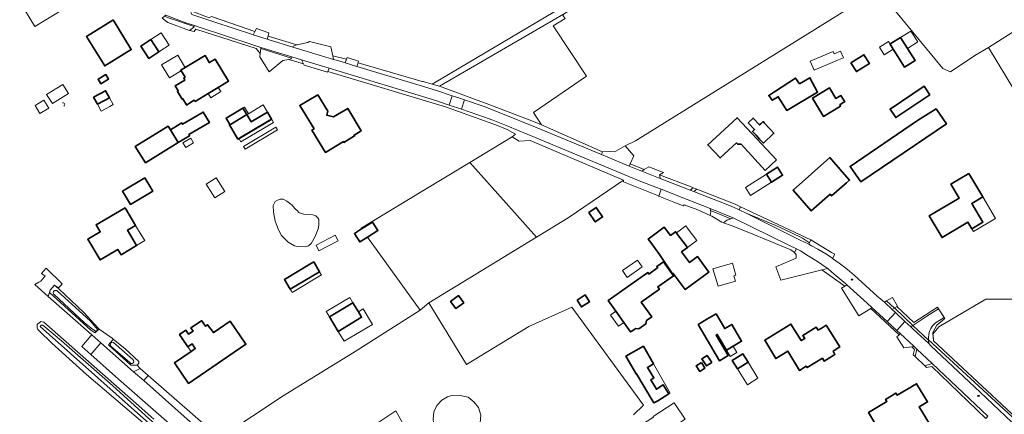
# Model space of a CAD drawing. Extents: x 147051 to 149075, y 463071 to 465537.
# Tile 11 of 229: x 147051 to 147357, y 463888 to 464011. Entities that reach past the tile are written whole.
import ezdxf

# ---------------------------------------------------------------- set-up
doc = ezdxf.new("R2010")
doc.units = 0
doc.header["$LTSCALE"] = 0.5
doc.layers.get('0').update_dxf_attribs({"linetype": 'CONTINUOUS'})
for name, color, linetype, lineweight in [('B-PV-GR-GRAS-GV', 252, 'CONTINUOUS', 13), ('B-PV-GR-GROENVOORZIENING-GV', 252, 'CONTINUOUS', 18), ('B-PV-IE-MEUBILAIR-S', 252, 'CONTINUOUS', 25), ('B-PV-IE-TERREINAFSCHEIDING_KUNSTMATIG_HEKWERK-G', 252, 'CONTINUOUS', 18), ('B-PV-OG-BEBOUWING-GV', 6, 'CONTINUOUS', 35), ('B-PV-OG-BEBOUWING_LUIFEL-GV', 6, 'CONTINUOUS', 18), ('B-PV-OG-TERREIN_ERF-GV', 252, 'CONTINUOUS', 18), ('B-PV-OG-TERREIN_OEVER-GV', 252, 'CONTINUOUS', 18), ('B-PV-OG-WATER_MEER-GV', 252, 'CONTINUOUS', 18), ('B-PV-OG-WATER_SLOOT-GV', 252, 'CONTINUOUS', 18), ('B-PV-OG-WEG-GV', 252, 'CONTINUOUS', 18), ('B-PV-VH-GESLOTENVERHARDING_ASFALT-GV', 252, 'CONTINUOUS', 18), ('B-PV-VH-HALFVERHARDING-GV', 252, 'CONTINUOUS', 18), ('B-PV-VH-HALFVERHARDING_GRIND-GV', 252, 'CONTINUOUS', 18), ('B-PV-VH-HALFVERHARDING_PUIN-GV', 252, 'CONTINUOUS', 18), ('B-PV-VH-ONVERHARD-GV', 252, 'CONTINUOUS', 18), ('B-PV-VH-OPENVERHARDING-GV', 252, 'CONTINUOUS', 18), ('B-PV-VH-OPENVERHARDING_BETONSTRAATSTEEN-GV', 252, 'CONTINUOUS', 18), ('B-PV-VH-OPENVERHARDING_STRAATBAKSTEEN-GV', 252, 'CONTINUOUS', 18)]:
    doc.layers.add(name, color=color, linetype=linetype, lineweight=lineweight)

# ---------------------------------------------------------------- blocks, each defined once
blk = doc.blocks.new('SIE-MEUBILAIR_PUT-SO')
blk.add_ellipse((0, 0), major_axis=(1.25, 0), ratio=0.54)

msp = doc.modelspace()

# ---------------------------------------------------------------- linework, layer by layer
at = {"layer": 'B-PV-GR-GRAS-GV', "flags": 128}
for points in [[(147394.153, 464008.846), (147392.313, 464013.672), (147419.599, 464030.03), (147403.795, 464057.175), (147372.137, 464039.802), (147382.029, 464021.776), (147375.635, 464017.528), (147351.643, 464002.265), (147360.015, 463988.371), (147376.58, 463998.136), (147379.578, 464000), (147387.297, 464004.729)], [(147181.076, 463990.219), (147197.549, 463984.163), (147210.302, 463979.225), (147212.754, 463978.197), (147210.31, 463982.049), (147226.793, 463993.298), (147216.427, 464009), (147220.09, 464011.198), (147219.493, 464012.018), (147219.563, 464012.604)], [(147211.228, 463943.315), (147221.094, 463949.354), (147238.195, 463961.04), (147209.289, 463973.337), (147205.795, 463973.092), (147203.7, 463974.476), (147190.484, 463966.485), (147201.762, 463953.888)], [(147191.23, 463881.066), (147189.787, 463880.185), (147186.974, 463879.402), (147184.601, 463879.646), (147182.228, 463880.65), (147180.467, 463882.437), (147179.489, 463884.199), (147179.122, 463886.695), (147179.366, 463889.02), (147180.32, 463891.052), (147181.861, 463892.643), (147183.598, 463893.671), (147185.237, 463894.209), (147187.488, 463894.184), (147189.958, 463893.597), (147191.915, 463892.055), (147193.187, 463890.44), (147193.897, 463888.041), (147193.75, 463885.594), (147192.967, 463882.975)]]:
    msp.add_lwpolyline(points, close=True, dxfattribs=at)
for points in [[(147220.09, 464011.198), (147216.427, 464009), (147226.793, 463993.298), (147210.31, 463982.049), (147212.754, 463978.197), (147231.761, 463969.804), (147235.851, 463970.016), (147238.763, 463971.662), (147241.929, 463973.267), (147317.315, 464020.171), (147337.43, 463995.668), (147339.77, 463994.654), (147347.328, 463999.711), (147351.643, 464002.265), (147375.635, 464017.528)], [(147241.368, 463888.109), (147244.489, 463891.146), (147222.237, 463921.611), (147208.856, 463915.59), (147189.478, 463903.78), (147177.829, 463922.87), (147175.081, 463920.674), (147154.901, 463907.853), (147132.501, 463894.047), (147113.537, 463881.405)], [(147364.883, 463924.027), (147350.732, 463924.009), (147350.729, 463924.009), (147336.172, 463915.449), (147334.357, 463913.215), (147334.482, 463911.71), (147334.534, 463911.088), (147364.782, 463882.954)], [(147148.884, 463876.945), (147167.538, 463889.38), (147179.236, 463868.339)]]:
    msp.add_lwpolyline(points, dxfattribs=at)
at = {"layer": 'B-PV-GR-GROENVOORZIENING-GV', "flags": 128}
for points in [[(147111.314, 464010.085), (147122.728, 464006.363), (147123.197, 464006.211), (147123.726, 464007.219), (147110.893, 464011.698), (147110.299, 464011.905), (147109.612, 464011.419), (147103.647, 464013.714), (147104.2, 464012.434)], [(147122.828, 464003.16), (147106.437, 464008.586), (147105.041, 464009.036), (147104.942, 464008.804), (147104.845, 464008.576), (147103.422, 464007.486), (147104.939, 464007.228), (147105.381, 464007.966), (147124.124, 464001.923), (147125.444, 464000.362), (147125.583, 464001.918), (147125.615, 464002.282)], [(147135.59, 464002.342), (147135.694, 464002.692), (147136.821, 464003.078), (147127.848, 464005.769), (147127.564, 464004.793), (147128.238, 464004.574)], [(147135.107, 463998.954), (147135.024, 463998.674), (147134.288, 463998.538), (147138.89, 463997.153), (147138.257, 463998.385), (147135.211, 463999.302)], [(147149.519, 463998.15), (147151.812, 463997.454), (147152.197, 463998.563), (147147.954, 463999.668), (147148.199, 463998.547)], [(147146.429, 463994.755), (147182.977, 463983.772), (147199.147, 463978.054), (147202.078, 463976.769), (147204.712, 463975.265), (147203.7, 463974.476), (147205.795, 463973.092), (147209.289, 463973.337), (147238.195, 463961.04), (147238.279, 463960.496), (147249.075, 463956.137), (147249.22, 463956.079), (147249.948, 463958.188), (147248.323, 463958.822), (147243.669, 463960.627), (147211.282, 463974.046), (147202.307, 463977.794), (147197.648, 463979.62), (147195.037, 463980.623), (147187.926, 463983.044), (147184.104, 463984.346), (147183.184, 463984.659), (147180.239, 463985.67), (147146.843, 463995.796)], [(147211.394, 463977.312), (147231.376, 463969.005), (147231.761, 463969.804), (147212.754, 463978.197), (147210.302, 463979.225), (147197.549, 463984.163), (147181.076, 463990.219), (147178.837, 463990.882), (147176.002, 463991.721), (147175.758, 463991.629), (147155.81, 463997.477), (147155.459, 463996.347), (147175.049, 463990.402), (147180.131, 463988.893), (147185.07, 463987.236), (147187.073, 463986.564), (147188.905, 463985.942), (147194.657, 463983.989), (147200.177, 463981.886)], [(147243.069, 463964.147), (147243.887, 463963.825), (147244.652, 463964.303), (147240.363, 463966.115), (147240.046, 463965.403)], [(147249.403, 463962.657), (147249.649, 463961.561), (147258.988, 463957.889), (147259.896, 463958.688), (147259.221, 463958.954)], [(147270.086, 463953.566), (147272.375, 463952.63), (147274.189, 463951.834), (147274.599, 463952.769), (147272.932, 463953.552), (147260.985, 463958.259), (147260.1, 463957.452), (147260.764, 463957.191)], [(147291.341, 463938.566), (147291.923, 463939.713), (147289.636, 463940.86), (147272.549, 463949.266), (147272.349, 463949.345), (147271.559, 463949.039), (147270.385, 463948.585), (147269.338, 463947.8), (147271.724, 463946.892), (147277.197, 463944.746), (147290.237, 463939.368)], [(147307.272, 463928.785), (147302.987, 463932.494), (147301.663, 463933.557), (147299.857, 463933.138), (147306.984, 463928.129), (147307.601, 463928.489)], [(147315.041, 463921.201), (147323.834, 463912.994), (147324.183, 463913.37), (147323.101, 463914.375), (147321.819, 463915.566), (147320.136, 463917.108), (147315.416, 463921.432)], [(147328.138, 463915.875), (147328.049, 463915.875), (147322.426, 463921.332), (147322.372, 463921.301), (147321.636, 463920.873), (147322.717, 463919.867), (147325.63, 463917.153), (147327.481, 463915.429), (147328.079, 463915.835)], [(147328.138, 463915.875), (147332.409, 463918.774), (147336.104, 463921.08), (147335.788, 463921.575), (147328.428, 463916.784), (147323.108, 463921.73), (147322.426, 463921.332), (147328.049, 463915.875)], [(147364.18, 463882.591), (147364.24, 463882.627), (147364.782, 463882.954), (147334.534, 463911.088), (147334.482, 463911.71), (147334.357, 463913.215), (147334.319, 463913.678), (147335.522, 463915.962), (147338.017, 463918.079), (147337.803, 463918.415), (147335.09, 463916.677), (147334.888, 463916.505), (147334.413, 463916.028), (147333.997, 463915.498), (147333.647, 463914.923), (147333.368, 463914.31), (147333.163, 463913.668), (147333.036, 463913.007), (147332.988, 463912.335), (147333.001, 463911.441)], [(147364.18, 463882.591), (147333.001, 463911.441), (147333.002, 463911.365), (147333.019, 463910.25), (147333.727, 463909.588), (147349.048, 463895.16), (147362.772, 463882.166), (147364.065, 463882.522)]]:
    msp.add_lwpolyline(points, close=True, dxfattribs=at)
at = {"layer": 'B-PV-IE-TERREINAFSCHEIDING_KUNSTMATIG_HEKWERK-G', "flags": 128}
for points in [[(147123.726, 464007.219), (147110.299, 464011.905), (147109.612, 464011.419), (147103.647, 464013.714)], [(147125.444, 464000.362), (147124.124, 464001.923), (147105.381, 464007.966), (147104.939, 464007.228), (147103.422, 464007.486)], [(147136.821, 464003.078), (147127.848, 464005.769)], [(147138.89, 463997.153), (147134.288, 463998.538)], [(147152.197, 463998.563), (147147.954, 463999.668)], [(147176.002, 463991.721), (147175.758, 463991.629), (147155.81, 463997.477)], [(147249.22, 463956.079), (147249.075, 463956.137), (147238.279, 463960.496), (147238.195, 463961.04), (147209.289, 463973.337), (147205.795, 463973.092), (147203.7, 463974.476), (147204.712, 463975.265), (147202.078, 463976.769), (147199.147, 463978.054), (147182.977, 463983.772), (147146.429, 463994.755)], [(147212.754, 463978.197), (147231.761, 463969.804)], [(147231.761, 463969.804), (147235.851, 463970.016), (147238.763, 463971.662)], [(147240.363, 463966.115), (147244.652, 463964.303)], [(147249.403, 463962.657), (147259.221, 463958.954), (147259.896, 463958.688)], [(147259.896, 463958.688), (147260.985, 463958.259)], [(147265.132, 463950.094), (147261.359, 463951.763), (147257.065, 463953.378), (147256.846, 463953.081), (147253.899, 463954.196), (147249.22, 463956.079)], [(147260.985, 463958.259), (147272.932, 463953.552), (147274.599, 463952.769)], [(147274.599, 463952.769), (147274.189, 463951.834)], [(147274.599, 463952.769), (147296.445, 463942.503)], [(147269.338, 463947.8), (147268.771, 463948.016), (147265.697, 463949.844), (147265.132, 463950.094)], [(147269.338, 463947.8), (147271.724, 463946.892), (147277.197, 463944.746), (147290.237, 463939.368), (147291.341, 463938.566)], [(147306.984, 463928.129), (147299.857, 463933.138)], [(147323.108, 463921.73), (147328.428, 463916.784), (147335.788, 463921.575), (147336.104, 463921.08)], [(147336.104, 463921.08), (147337.803, 463918.415)], [(147337.803, 463918.415), (147338.017, 463918.079), (147335.522, 463915.962), (147334.319, 463913.678), (147334.534, 463911.088), (147364.782, 463882.954)], [(147327.736, 463909.229), (147325.338, 463908.958), (147323.11, 463912.372), (147323.834, 463912.994)], [(147328.772, 463906.218), (147328.248, 463906.716), (147328.582, 463908.407), (147327.736, 463909.229)], [(147331.785, 463903.353), (147328.772, 463906.218)], [(147350.74, 463887.038), (147334.05, 463903.189), (147332.348, 463902.818), (147331.785, 463903.353)]]:
    msp.add_lwpolyline(points, dxfattribs=at)
at = {"layer": 'B-PV-OG-BEBOUWING-GV', "flags": 128}
for points in [[(147079.713, 464010.782), (147079.603, 464010.714), (147071.475, 464005.701), (147077.15, 463996.513), (147085.384, 464001.589)], [(147093.953, 464000.926), (147091.502, 464004.679), (147088.334, 464002.61), (147090.785, 463998.857)], [(147322.013, 464001.685), (147323.43, 463999.436), (147325.511, 463996.133), (147328.798, 463998.184), (147326.448, 464001.912), (147324.272, 464005.363), (147321.235, 464003.449), (147321.009, 464003.31)], [(147109.259, 463987.953), (147112.36, 463989.839), (147115.6, 463991.809), (147111.447, 463998.603), (147110.031, 463997.746), (147109.632, 463997.505), (147108.285, 463999.7), (147102.116, 463996.048), (147100.739, 463995.233), (147100.729, 463995.227), (147102.11, 463992.973), (147101.671, 463992.699), (147102.006, 463992.136), (147099, 463990.344), (147099.945, 463988.751), (147099.704, 463988.593), (147101.148, 463986.208), (147101.389, 463986.326), (147102.49, 463984.45), (147102.54, 463984.364), (147103.454, 463984.922), (147104.954, 463985.838), (147105.039, 463985.698), (147105.178, 463985.471)], [(147308.869, 463997.51), (147310.559, 463994.761), (147314.595, 463997.244), (147312.905, 463999.993)], [(147078.332, 463992.404), (147077.491, 463993.818), (147075.089, 463992.389), (147075.929, 463990.975)], [(147292.889, 463990.934), (147291.647, 463992.741), (147283.371, 463987.353), (147284.414, 463985.823), (147286.295, 463986.939), (147289, 463982.7), (147298.503, 463988.406), (147296.123, 463992.819)], [(147305.398, 463984.429), (147306.514, 463985.101), (147306.942, 463985.359), (147305.768, 463987.308), (147304.224, 463986.378), (147302.222, 463989.701), (147296.942, 463986.52), (147300.359, 463980.849), (147305.638, 463984.03)], [(147333.364, 463987.552), (147331.586, 463990.2), (147321.01, 463983.1), (147322.789, 463980.451)], [(147074.853, 463984.619), (147078.592, 463986.645), (147077.421, 463988.807), (147073.682, 463986.781)], [(147143.283, 463987.574), (147137.716, 463984.209), (147142.164, 463976.979), (147141.464, 463976.556), (147145.695, 463969.661), (147151.273, 463973.028), (147151.439, 463972.756), (147154.742, 463974.757), (147154.576, 463975.03), (147156.8, 463976.383), (147152.591, 463983.321), (147148.227, 463980.661), (147146.069, 463981.18), (147146.392, 463982.456)], [(147116.19, 463978.365), (147121.266, 463981.37), (147120.071, 463983.389), (147114.838, 463980.29), (147116.033, 463978.272)], [(147335.361, 463983.17), (147329.553, 463979.547), (147308.634, 463965.315), (147311.92, 463960.554), (147338.51, 463978.511)], [(147099.98, 463972.68), (147103.506, 463974.795), (147103.28, 463975.165), (147109.655, 463978.927), (147107.711, 463982.183), (147101.307, 463978.39), (147101.06, 463978.794), (147099.786, 463978.013), (147097.55, 463976.64)], [(147123.869, 463976.972), (147128.972, 463979.994), (147127.683, 463982.171), (147122.581, 463979.149), (147121.266, 463981.37), (147116.19, 463978.365), (147116.033, 463978.272), (147115.876, 463978.179), (147118.479, 463973.781)], [(147285.754, 463967.325), (147273.521, 463980.433), (147264.392, 463971.977), (147268.263, 463967.951), (147273.346, 463972.57), (147273.744, 463972.159), (147274.736, 463972.203), (147282.223, 463964.073)], [(147276.983, 463978.847), (147278.944, 463976.78), (147278.285, 463976.156), (147279.418, 463974.999), (147280.529, 463973.791), (147281.727, 463972.528), (147284.949, 463975.585), (147283.751, 463976.848), (147281.925, 463978.861), (147281.608, 463979.211), (147280.861, 463978.502), (147280.518, 463978.177), (147278.508, 463980.295)], [(147089.751, 463966.404), (147099.98, 463972.68), (147097.55, 463976.64), (147096.847, 463977.785), (147086.619, 463971.51)], [(147307.449, 463960.187), (147308.434, 463961.061), (147306.177, 463963.644), (147302.339, 463968.036), (147290.895, 463957.922), (147296.528, 463951.495), (147302.409, 463956.666), (147302.884, 463956.134)], [(147282.646, 463962.928), (147284.252, 463960.395), (147287.673, 463962.563), (147286.067, 463965.097)], [(147089.566, 463961.72), (147082.706, 463957.597), (147085.189, 463953.466), (147092.049, 463957.589)], [(147345.538, 463963.105), (147339.938, 463959.78), (147342.512, 463955.446), (147333.191, 463949.91), (147337.174, 463943.204), (147345.182, 463947.949), (147346.385, 463945.925), (147349.851, 463947.979), (147346.41, 463953.786), (147349.852, 463955.825)], [(147083.464, 463952.436), (147074.473, 463947.146), (147075.77, 463944.945), (147071.877, 463942.65), (147075.702, 463936.264), (147081.186, 463939.533), (147082.203, 463937.834), (147087.007, 463940.712), (147084.186, 463945.447), (147086.726, 463946.96)], [(147227.464, 463950.986), (147229.454, 463948.038), (147231.751, 463949.589), (147229.761, 463952.536)], [(147156.906, 463945.864), (147154.66, 463944.444), (147156.325, 463941.828), (147158.719, 463943.352), (147161.968, 463945.42), (147160.313, 463948.019)], [(147252.814, 463943.799), (147250.845, 463946.447), (147245.922, 463942.745), (147246.733, 463941.654), (147249.461, 463937.985), (147253.467, 463931.935), (147253.717, 463932.071), (147257.425, 463927.068), (147264.791, 463932.476), (147261.204, 463937.3), (147258.769, 463935.489), (147256.277, 463938.754), (147258.092, 463940.103), (147254.443, 463945.01)], [(147134.761, 463927.167), (147143.845, 463932.59), (147142.028, 463935.635), (147140.814, 463934.897), (147132.986, 463930.14)], [(147235.86, 463920.331), (147238.348, 463916.816), (147240.436, 463913.865), (147240.597, 463913.979), (147242.031, 463914.996), (147243.05, 463914.874), (147245.19, 463916.386), (147245.436, 463917.389), (147247.031, 463918.527), (147243.764, 463923.173), (147249.379, 463927.164), (147248.884, 463927.868), (147253.773, 463931.292), (147250.644, 463935.674), (147248.594, 463934.249), (147248.871, 463933.887), (147246.068, 463931.874), (147245.758, 463932.314), (147233.489, 463923.683)], [(147188.704, 463922.955), (147187.053, 463925.193), (147184.551, 463923.348), (147186.202, 463921.11)], [(147223.817, 463923.788), (147225.196, 463921.628), (147227.692, 463923.222), (147226.313, 463925.381)], [(147146.895, 463918.591), (147149.609, 463914.063), (147156.902, 463918.436), (147155.898, 463920.111), (147154.188, 463922.963)], [(147261.408, 463916.213), (147268.035, 463904.93), (147270.735, 463906.515), (147266.987, 463912.896), (147267.352, 463913.111), (147270.232, 463908.207), (147272.278, 463909.409), (147274.925, 463910.963), (147271.847, 463916.204), (147269.679, 463914.93), (147266.998, 463919.495), (147264.108, 463917.798)], [(147116.105, 463917.217), (147111.172, 463913.856), (147110.888, 463913.662), (147109.051, 463916.123), (147108.524, 463915.754), (147108.394, 463915.663), (147107.21, 463917.402), (147107.175, 463917.378), (147103.909, 463915.152), (147104.584, 463914.161), (147103.169, 463913.197), (147102.337, 463914.418), (147100.39, 463913.091), (147101.222, 463911.87), (147102.99, 463909.275), (147104.271, 463910.148), (147105.253, 463908.707), (147103.972, 463907.834), (147098.757, 463904.282), (147103.113, 463897.889), (147120.981, 463910.06)], [(147298.649, 463914.39), (147298.075, 463915.32), (147293.935, 463912.768), (147294.508, 463911.838), (147293.429, 463911.171), (147290.246, 463916.299), (147282.118, 463911.28), (147285.519, 463905.623), (147289.316, 463907.905), (147292.915, 463901.917), (147294.988, 463903.198), (147295.231, 463902.804), (147299.996, 463905.715), (147300.57, 463904.785), (147303.917, 463906.893), (147303.364, 463907.86), (147305.388, 463909.23), (147301.186, 463915.959), (147299.931, 463915.182)], [(147247.154, 463892.718), (147247.694, 463891.815), (147248.861, 463892.528), (147252.354, 463894.663), (147250.534, 463897.476), (147248.484, 463896.09), (147246.745, 463899.022), (147247.669, 463899.576), (147245.658, 463902.844), (147247.56, 463903.94), (147244.403, 463909.422), (147238.993, 463906.307), (147242.15, 463900.823), (147242.268, 463900.891)], [(147265.632, 463904.351), (147264.179, 463906.576), (147262.608, 463905.55), (147264.061, 463903.325)], [(147273.645, 463902.435), (147276.92, 463904.467), (147275.303, 463907.07), (147272.028, 463905.038)], [(147262.48, 463904.388), (147260.845, 463903.399), (147261.911, 463901.637), (147263.545, 463902.626)], [(147318.568, 463883.685), (147320.301, 463880.8), (147324.86, 463880.039), (147327.895, 463881.862), (147328.124, 463881.48), (147333.62, 463884.783), (147330.1, 463890.601), (147332.665, 463892.141), (147329.242, 463897.796), (147323.267, 463894.207), (147322.861, 463894.884), (147319.612, 463892.932), (147320.018, 463892.255), (147314.361, 463888.857), (147317.759, 463883.199)]]:
    msp.add_lwpolyline(points, close=True, dxfattribs=at)
at = {"layer": 'B-PV-OG-BEBOUWING_LUIFEL-GV', "flags": 128}
for points in [[(147055.386, 464008.742), (147065.697, 464014.968), (147065.306, 464015.693), (147061.79, 464021.722), (147061.151, 464022.704), (147050.749, 464016.407), (147050.727, 464016.394)], [(147093.953, 464000.926), (147097.121, 464002.994), (147094.671, 464006.748), (147091.502, 464004.679)], [(147324.272, 464005.363), (147326.448, 464001.912), (147329.633, 464004.005), (147327.431, 464007.354)], [(147322.013, 464001.685), (147321.009, 464003.31), (147320.531, 464004.084), (147317.769, 464002.344), (147319.189, 463999.905), (147321.698, 464001.486)], [(147100.729, 463995.227), (147100.739, 463995.233), (147102.116, 463996.048), (147101.954, 463996.321), (147099.788, 463999.863), (147094.81, 463996.817), (147097.234, 463992.856), (147100.622, 463994.929), (147100.517, 463995.101)], [(147304.539, 463998.19), (147306.57, 463999.053), (147305.683, 464001.14), (147303.652, 464000.278), (147303.342, 464001.008), (147296.215, 463997.981), (147297.412, 463995.163)], [(147064.082, 463990.776), (147059.098, 463987.626), (147060.869, 463984.824), (147065.853, 463987.974)], [(147112.36, 463989.839), (147109.259, 463987.953), (147110.057, 463986.64), (147113.159, 463988.524)], [(147076.024, 463982.457), (147078.709, 463983.911), (147079.763, 463984.482), (147078.592, 463986.645), (147074.853, 463984.619)], [(147058.271, 463985.851), (147055.545, 463984.196), (147057.032, 463981.746), (147059.758, 463983.402)], [(147120.071, 463983.389), (147121.266, 463981.37), (147121.788, 463981.679), (147120.593, 463983.698)], [(147121.266, 463981.37), (147122.581, 463979.149), (147127.683, 463982.171), (147126.368, 463984.391), (147121.788, 463981.679)], [(147118.883, 463973.846), (147119.405, 463972.964), (147129.52, 463978.952), (147128.997, 463979.835)], [(147120.19, 463971.521), (147120.712, 463970.638), (147130.826, 463976.627), (147130.304, 463977.509)], [(147101.395, 463972.593), (147102.279, 463971.127), (147104.709, 463972.593), (147103.825, 463974.058)], [(147111.347, 463955.501), (147114.45, 463957.454), (147111.728, 463961.78), (147108.625, 463959.828)], [(147284.252, 463960.395), (147282.646, 463962.928), (147276.107, 463958.783), (147277.713, 463956.249)], [(147346.385, 463945.925), (147346.906, 463945.044), (147353.814, 463949.137), (147349.852, 463955.825), (147346.41, 463953.786), (147349.851, 463947.979)], [(147086.726, 463946.96), (147084.186, 463945.447), (147087.007, 463940.712), (147089.543, 463942.231), (147088.44, 463944.083)], [(147258.092, 463940.103), (147260.983, 463942.251), (147258.33, 463945.821), (147257.574, 463946.838), (147254.682, 463944.689)], [(147142.76, 463940.853), (147143.677, 463939.11), (147149.592, 463942.221), (147148.675, 463943.965)], [(147237.91, 463932.92), (147239.414, 463930.785), (147244.062, 463934.059), (147242.557, 463936.194)], [(147273.165, 463931.512), (147272.063, 463935.27), (147266.016, 463933.498), (147267.611, 463928.055), (147272.995, 463929.633), (147272.501, 463931.318)], [(147144.283, 463931.857), (147144.178, 463932.033), (147143.845, 463932.59), (147134.761, 463927.167), (147135.151, 463926.514), (147135.369, 463926.148), (147144.451, 463931.571)], [(147146.895, 463918.591), (147154.188, 463922.963), (147153.207, 463924.599), (147145.914, 463920.228)], [(147155.898, 463920.111), (147156.902, 463918.436), (147149.609, 463914.063), (147151.468, 463910.961), (147160.259, 463916.23), (147157.395, 463921.008)], [(147236.688, 463915.7), (147238.348, 463916.816), (147235.86, 463920.331), (147234.232, 463919.117)], [(147102.99, 463909.275), (147103.972, 463907.834), (147105.253, 463908.707), (147104.271, 463910.148)], [(147272.278, 463909.409), (147270.232, 463908.207), (147271.363, 463906.281), (147273.41, 463907.482)], [(147247.56, 463903.94), (147245.658, 463902.844), (147247.669, 463899.576), (147246.745, 463899.022), (147248.484, 463896.09), (147250.534, 463897.476), (147252.354, 463894.663), (147252.76, 463894.911), (147251.407, 463897.261)], [(147276.92, 463904.467), (147273.645, 463902.435), (147276.725, 463897.478), (147280.001, 463899.51)], [(147250.397, 463883.06), (147250.803, 463882.442), (147257.391, 463886.77), (147254.02, 463891.902), (147247.432, 463887.574), (147247.528, 463887.428), (147244.814, 463885.673), (147247.653, 463881.285)]]:
    msp.add_lwpolyline(points, close=True, dxfattribs=at)
at = {"layer": 'B-PV-OG-TERREIN_ERF-GV', "flags": 128}
for points in [[(147110.893, 464011.698), (147123.726, 464007.219), (147124.223, 464008.165), (147128.143, 464006.78), (147127.848, 464005.769), (147136.821, 464003.078), (147136.91, 464003.108), (147140.206, 464003.795), (147140.72, 464004.093), (147147.357, 464002.405), (147147.954, 463999.668), (147152.197, 463998.563), (147152.4, 463999.151), (147155.984, 463998.035), (147155.81, 463997.477), (147175.758, 463991.629), (147176.002, 463991.721), (147178.837, 463990.882), (147233.209, 464023.122)], [(147360.015, 463988.371), (147351.643, 464002.265), (147347.328, 463999.711), (147339.77, 463994.654), (147337.43, 463995.668), (147317.315, 464020.171), (147241.929, 463973.267), (147238.763, 463971.662), (147241.464, 463968.593), (147240.363, 463966.115), (147244.652, 463964.303), (147246.079, 463965.193), (147250.646, 463963.395), (147249.403, 463962.657), (147259.221, 463958.954), (147259.896, 463958.688), (147260.985, 463958.259), (147272.932, 463953.552), (147274.599, 463952.769), (147296.445, 463942.503), (147302.801, 463938.597), (147303.844, 463938.037), (147303.18, 463936.724), (147305.224, 463935.277), (147307.257, 463933.739), (147308.441, 463932.796), (147309.916, 463931.489), (147317.057, 463925.026), (147319.258, 463923.085), (147319.946, 463923.494), (147321.769, 463924.579), (147323.36, 463921.876), (147323.108, 463921.73), (147328.428, 463916.784), (147335.788, 463921.575), (147336.104, 463921.08), (147337.696, 463918.582), (147337.803, 463918.415), (147338.017, 463918.079), (147335.522, 463915.962), (147334.319, 463913.678), (147334.357, 463913.215), (147336.172, 463915.449), (147350.729, 463924.009), (147350.732, 463924.009), (147364.883, 463924.027)], [(147350.74, 463887.038), (147334.05, 463903.189), (147332.348, 463902.818), (147331.785, 463903.353), (147328.772, 463906.218), (147328.248, 463906.716), (147328.582, 463908.407), (147327.736, 463909.229), (147325.338, 463908.958), (147323.11, 463912.372), (147323.834, 463912.994), (147315.041, 463921.201), (147311.307, 463918.894), (147305.951, 463927.527), (147306.984, 463928.129), (147299.857, 463933.138), (147297.888, 463932.68), (147287.106, 463929.939), (147285.585, 463934.102), (147291.819, 463936.763), (147291.869, 463937.781), (147291.341, 463938.566), (147290.237, 463939.368), (147277.197, 463944.746), (147271.724, 463946.892), (147269.338, 463947.8), (147268.771, 463948.016), (147265.697, 463949.844), (147265.132, 463950.094), (147261.359, 463951.763), (147257.065, 463953.378), (147256.846, 463953.081), (147253.899, 463954.196), (147249.22, 463956.079), (147249.075, 463956.137), (147238.279, 463960.496), (147238.195, 463961.04), (147221.094, 463949.354), (147211.228, 463943.315), (147177.829, 463922.87), (147189.478, 463903.78), (147208.856, 463915.59), (147222.237, 463921.611), (147244.489, 463891.146), (147241.368, 463888.109)]]:
    msp.add_lwpolyline(points, dxfattribs=at)
for points in [[(147178.837, 463990.882), (147181.076, 463990.219), (147219.563, 464012.604), (147220.403, 464013.082), (147234.851, 464021.758), (147233.209, 464023.122)], [(147079.713, 464010.782), (147085.384, 464001.589), (147077.15, 463996.513), (147071.475, 464005.701), (147079.603, 464010.714)], [(147093.953, 464000.926), (147090.785, 463998.857), (147088.334, 464002.61), (147091.502, 464004.679)], [(147322.013, 464001.685), (147321.009, 464003.31), (147321.235, 464003.449), (147324.272, 464005.363), (147326.448, 464001.912), (147328.798, 463998.184), (147325.511, 463996.133), (147323.43, 463999.436)], [(147109.259, 463987.953), (147105.178, 463985.471), (147105.039, 463985.698), (147104.954, 463985.838), (147103.454, 463984.922), (147102.54, 463984.364), (147102.49, 463984.45), (147101.389, 463986.326), (147101.148, 463986.208), (147099.704, 463988.593), (147099.945, 463988.751), (147099, 463990.344), (147102.006, 463992.136), (147101.671, 463992.699), (147102.11, 463992.973), (147100.729, 463995.227), (147100.739, 463995.233), (147102.116, 463996.048), (147108.285, 463999.7), (147109.632, 463997.505), (147110.031, 463997.746), (147111.447, 463998.603), (147115.6, 463991.809), (147112.36, 463989.839)], [(147078.332, 463992.404), (147075.929, 463990.975), (147075.089, 463992.389), (147077.491, 463993.818)], [(147292.889, 463990.934), (147296.123, 463992.819), (147298.503, 463988.406), (147289, 463982.7), (147286.295, 463986.939), (147284.414, 463985.823), (147283.371, 463987.353), (147291.647, 463992.741)], [(147305.638, 463984.03), (147300.359, 463980.849), (147296.942, 463986.52), (147302.222, 463989.701), (147304.224, 463986.378), (147305.768, 463987.308), (147306.942, 463985.359), (147306.514, 463985.101), (147305.398, 463984.429)], [(147333.364, 463987.552), (147322.789, 463980.451), (147321.01, 463983.1), (147331.586, 463990.2)], [(147074.853, 463984.619), (147073.682, 463986.781), (147077.421, 463988.807), (147078.592, 463986.645)], [(147143.283, 463987.574), (147146.392, 463982.456), (147146.069, 463981.18), (147148.227, 463980.661), (147152.591, 463983.321), (147156.8, 463976.383), (147154.576, 463975.03), (147154.742, 463974.757), (147151.439, 463972.756), (147151.273, 463973.028), (147145.695, 463969.661), (147141.464, 463976.556), (147142.164, 463976.979), (147137.716, 463984.209)], [(147116.033, 463978.272), (147114.838, 463980.29), (147120.071, 463983.389), (147121.266, 463981.37), (147122.581, 463979.149), (147127.683, 463982.171), (147128.972, 463979.994), (147123.869, 463976.972), (147118.479, 463973.781), (147115.876, 463978.179)], [(147335.361, 463983.17), (147338.51, 463978.511), (147311.92, 463960.554), (147308.634, 463965.315), (147329.553, 463979.547)], [(147089.751, 463966.404), (147086.619, 463971.51), (147096.847, 463977.785), (147097.55, 463976.64), (147099.786, 463978.013), (147101.06, 463978.794), (147101.307, 463978.39), (147107.711, 463982.183), (147109.655, 463978.927), (147103.28, 463975.165), (147103.506, 463974.795), (147099.98, 463972.68)], [(147282.223, 463964.073), (147274.736, 463972.203), (147273.744, 463972.159), (147273.346, 463972.57), (147268.263, 463967.951), (147264.392, 463971.977), (147273.521, 463980.433), (147285.754, 463967.325)], [(147276.983, 463978.847), (147278.508, 463980.295), (147280.518, 463978.177), (147280.861, 463978.502), (147281.608, 463979.211), (147281.925, 463978.861), (147283.751, 463976.848), (147284.949, 463975.585), (147281.727, 463972.528), (147280.529, 463973.791), (147279.418, 463974.999), (147278.285, 463976.156), (147278.944, 463976.78)], [(147307.449, 463960.187), (147302.884, 463956.134), (147302.409, 463956.666), (147296.528, 463951.495), (147290.895, 463957.922), (147302.339, 463968.036), (147306.177, 463963.644), (147308.434, 463961.061)], [(147286.067, 463965.097), (147287.673, 463962.563), (147284.252, 463960.395), (147282.646, 463962.928)], [(147089.566, 463961.72), (147092.049, 463957.589), (147085.189, 463953.466), (147082.706, 463957.597)], [(147349.852, 463955.825), (147346.41, 463953.786), (147349.851, 463947.979), (147346.385, 463945.925), (147345.182, 463947.949), (147337.174, 463943.204), (147333.191, 463949.91), (147342.512, 463955.446), (147339.938, 463959.78), (147345.538, 463963.105)], [(147087.007, 463940.712), (147082.203, 463937.834), (147081.186, 463939.533), (147075.702, 463936.264), (147071.877, 463942.65), (147075.77, 463944.945), (147074.473, 463947.146), (147083.464, 463952.436), (147086.726, 463946.96), (147084.186, 463945.447)], [(147133.675, 463954.538), (147135.33, 463953.283), (147136.125, 463952.217), (147136.971, 463951.449), (147137.465, 463951.03), (147138.186, 463950.648), (147138.959, 463950.494), (147141.75, 463950.244), (147142.681, 463949.916), (147143.351, 463949.305), (147143.582, 463948.762), (147143.638, 463948.061), (147143.625, 463947.095), (147143.421, 463945.954), (147142.52, 463943.563), (147141.215, 463941.381), (147140.447, 463940.658), (147139.641, 463940.285), (147136.956, 463940.395), (147136.113, 463940.583), (147134.089, 463941.714), (147132.043, 463943.844), (147131.122, 463945.577), (147130.039, 463948.273), (147129.533, 463951.043), (147129.47, 463953.131), (147130.113, 463954.38), (147130.831, 463954.805), (147131.636, 463955.107), (147132.566, 463955.129)], [(147227.464, 463950.986), (147229.761, 463952.536), (147231.751, 463949.589), (147229.454, 463948.038)], [(147258.092, 463940.103), (147256.277, 463938.754), (147258.769, 463935.489), (147261.204, 463937.3), (147264.791, 463932.476), (147257.425, 463927.068), (147253.717, 463932.071), (147253.467, 463931.935), (147249.461, 463937.985), (147246.733, 463941.654), (147245.922, 463942.745), (147250.845, 463946.447), (147252.814, 463943.799), (147254.443, 463945.01)], [(147134.761, 463927.167), (147132.986, 463930.14), (147140.814, 463934.897), (147142.028, 463935.635), (147143.845, 463932.59)], [(147235.86, 463920.331), (147233.489, 463923.683), (147245.758, 463932.314), (147246.068, 463931.874), (147248.871, 463933.887), (147248.594, 463934.249), (147250.644, 463935.674), (147253.773, 463931.292), (147248.884, 463927.868), (147249.379, 463927.164), (147243.764, 463923.173), (147247.031, 463918.527), (147245.436, 463917.389), (147245.19, 463916.386), (147243.05, 463914.874), (147242.031, 463914.996), (147240.597, 463913.979), (147240.436, 463913.865), (147238.348, 463916.816)], [(147188.704, 463922.955), (147186.202, 463921.11), (147184.551, 463923.348), (147187.053, 463925.193)], [(147223.817, 463923.788), (147226.313, 463925.381), (147227.692, 463923.222), (147225.196, 463921.628)], [(147149.609, 463914.063), (147146.895, 463918.591), (147154.188, 463922.963), (147155.898, 463920.111), (147156.902, 463918.436)], [(147261.408, 463916.213), (147264.108, 463917.798), (147266.998, 463919.495), (147269.679, 463914.93), (147271.847, 463916.204), (147274.925, 463910.963), (147272.278, 463909.409), (147270.232, 463908.207), (147267.352, 463913.111), (147266.987, 463912.896), (147270.735, 463906.515), (147268.035, 463904.93)], [(147116.105, 463917.217), (147120.981, 463910.06), (147103.113, 463897.889), (147098.757, 463904.282), (147103.972, 463907.834), (147105.253, 463908.707), (147104.271, 463910.148), (147102.99, 463909.275), (147101.222, 463911.87), (147100.39, 463913.091), (147102.337, 463914.418), (147103.169, 463913.197), (147104.584, 463914.161), (147103.909, 463915.152), (147107.175, 463917.378), (147107.21, 463917.402), (147108.394, 463915.663), (147108.524, 463915.754), (147109.051, 463916.123), (147110.888, 463913.662), (147111.172, 463913.856)], [(147298.649, 463914.39), (147299.931, 463915.182), (147301.186, 463915.959), (147305.388, 463909.23), (147303.364, 463907.86), (147303.917, 463906.893), (147300.57, 463904.785), (147299.996, 463905.715), (147295.231, 463902.804), (147294.988, 463903.198), (147292.915, 463901.917), (147289.316, 463907.905), (147285.519, 463905.623), (147282.118, 463911.28), (147290.246, 463916.299), (147293.429, 463911.171), (147294.508, 463911.838), (147293.935, 463912.768), (147298.075, 463915.32)], [(147247.154, 463892.718), (147242.268, 463900.891), (147242.15, 463900.823), (147238.993, 463906.307), (147244.403, 463909.422), (147247.56, 463903.94), (147245.658, 463902.844), (147247.669, 463899.576), (147246.745, 463899.022), (147248.484, 463896.09), (147250.534, 463897.476), (147252.354, 463894.663), (147248.861, 463892.528), (147247.694, 463891.815)], [(147273.645, 463902.435), (147272.028, 463905.038), (147275.303, 463907.07), (147276.92, 463904.467)], [(147318.568, 463883.685), (147317.759, 463883.199), (147314.361, 463888.857), (147320.018, 463892.255), (147319.612, 463892.932), (147322.861, 463894.884), (147323.267, 463894.207), (147329.242, 463897.796), (147332.665, 463892.141), (147330.1, 463890.601), (147333.62, 463884.783), (147328.124, 463881.48), (147327.895, 463881.862), (147324.86, 463880.039), (147320.301, 463880.8)]]:
    msp.add_lwpolyline(points, close=True, dxfattribs=at)
at = {"layer": 'B-PV-OG-TERREIN_OEVER-GV'}
for points in [[(147063.97, 463985.009, -0.9653328), (147064.401, 463984.031)], [(147061.164, 463925.912, -0.2012635), (147061.271, 463926.463)], [(147061.321, 463925.591, -0.1214034), (147061.164, 463925.912)], [(147061.599, 463926.734, -0.3056245), (147062.495, 463926.574)], [(147079.064, 463909.446, -0.7316189), (147079.828, 463910.646)], [(147085.862, 463905.343, -1.146319), (147084.902, 463904.348)]]:
    msp.add_lwpolyline(points, format="xyb", dxfattribs=at)
at = {"layer": 'B-PV-OG-TERREIN_OEVER-GV', "flags": 128}
for points in [[(147075.395, 463914.72), (147075.311, 463914.862), (147070.607, 463919.873), (147062.741, 463927.354), (147061.587, 463928.42), (147060.241, 463926.899), (147059.973, 463926.152), (147072.832, 463914.393), (147074.111, 463913.588)], [(147057.392, 463915.931), (147057.926, 463916.019), (147063.734, 463911.084), (147079.615, 463897.144), (147103.191, 463875.85), (147143.758, 463839.868), (147153.583, 463830.387), (147189.827, 463798.829), (147191.296, 463796.846), (147211.031, 463779.801), (147236.378, 463757.975), (147243.949, 463751.148), (147243.382, 463749.976), (147210.769, 463778.112), (147147.992, 463834.011), (147102.342, 463875.247), (147057.066, 463915.553)], [(147079.907, 463911.561), (147079.515, 463911.329), (147078.277, 463909.845), (147085.278, 463903.524), (147086.968, 463903.516), (147087.207, 463903.576), (147087.71, 463904.143), (147087.682, 463904.669), (147083.328, 463908.779)]]:
    msp.add_lwpolyline(points, close=True, dxfattribs=at)
for points in [[(147061.271, 463926.463), (147061.348, 463926.558), (147061.439, 463926.64), (147061.517, 463926.692), (147061.599, 463926.734)], [(147062.495, 463926.574), (147072.584, 463917.286), (147075.005, 463914.528), (147074.497, 463913.974), (147073.359, 463914.715), (147070.894, 463916.66), (147061.321, 463925.591)], [(147092.369, 463886.828), (147086.876, 463891.665), (147058.202, 463916.92), (147057.267, 463917.101), (147056.677, 463916.648), (147056.457, 463916.479), (147056.253, 463916.323), (147056.144, 463916.239), (147056.145, 463915.755), (147056.176, 463915.134), (147056.379, 463914.633), (147056.766, 463914.185), (147060.738, 463910.418), (147071.517, 463900.7), (147088.996, 463885.753)], [(147079.828, 463910.646), (147085.862, 463905.343)], [(147084.902, 463904.348), (147079.064, 463909.446)]]:
    msp.add_lwpolyline(points, dxfattribs=at)
at = {"layer": 'B-PV-OG-WATER_MEER-GV', "flags": 128}
msp.add_lwpolyline([(147133.675, 463954.538), (147132.566, 463955.129), (147131.636, 463955.107), (147130.831, 463954.805), (147130.113, 463954.38), (147129.47, 463953.131), (147129.533, 463951.043), (147130.039, 463948.273), (147131.122, 463945.577), (147132.043, 463943.844), (147134.089, 463941.714), (147136.113, 463940.583), (147136.956, 463940.395), (147139.641, 463940.285), (147140.447, 463940.658), (147141.215, 463941.381), (147142.52, 463943.563), (147143.421, 463945.954), (147143.625, 463947.095), (147143.638, 463948.061), (147143.582, 463948.762), (147143.351, 463949.305), (147142.681, 463949.916), (147141.75, 463950.244), (147138.959, 463950.494), (147138.186, 463950.648), (147137.465, 463951.03), (147136.971, 463951.449), (147136.125, 463952.217), (147135.33, 463953.283)], close=True, dxfattribs=at)
at = {"layer": 'B-PV-OG-WATER_SLOOT-GV'}
for points in [[(147064.401, 463984.031, 0.9653328), (147063.97, 463985.009)], [(147061.271, 463926.463, 0.2012635), (147061.164, 463925.912)], [(147061.164, 463925.912, 0.1214034), (147061.321, 463925.591)], [(147062.495, 463926.574, 0.3056245), (147061.599, 463926.734)], [(147079.828, 463910.646, 0.7316189), (147079.064, 463909.446)], [(147084.902, 463904.348, 1.146319), (147085.862, 463905.343)]]:
    msp.add_lwpolyline(points, format="xyb", dxfattribs=at)
at = {"layer": 'B-PV-OG-WATER_SLOOT-GV', "flags": 128}
for points in [[(147061.348, 463926.558), (147061.271, 463926.463)], [(147061.321, 463925.591), (147070.894, 463916.66)], [(147061.439, 463926.64), (147061.348, 463926.558)], [(147061.517, 463926.692), (147061.439, 463926.64)], [(147061.599, 463926.734), (147061.517, 463926.692)], [(147072.584, 463917.286), (147062.495, 463926.574)], [(147070.894, 463916.66), (147073.359, 463914.715)], [(147075.005, 463914.528), (147072.584, 463917.286)], [(147073.359, 463914.715), (147074.497, 463913.974)], [(147074.497, 463913.974), (147075.005, 463914.528)], [(147085.862, 463905.343), (147079.828, 463910.646)], [(147079.064, 463909.446), (147084.902, 463904.348)]]:
    msp.add_lwpolyline(points, dxfattribs=at)
msp.add_lwpolyline([(147102.342, 463875.247), (147147.992, 463834.011), (147210.769, 463778.112), (147243.382, 463749.976), (147243.949, 463751.148), (147236.378, 463757.975), (147211.031, 463779.801), (147191.296, 463796.846), (147189.827, 463798.829), (147153.583, 463830.387), (147143.758, 463839.868), (147103.191, 463875.85), (147079.615, 463897.144), (147063.734, 463911.084), (147057.926, 463916.019), (147057.392, 463915.931), (147057.066, 463915.553)], close=True, dxfattribs=at)
at = {"layer": 'B-PV-OG-WEG-GV', "flags": 128}
for points in [[(147075.395, 463914.72), (147074.111, 463913.588), (147072.832, 463914.393), (147059.973, 463926.152), (147059.521, 463924.891), (147073.112, 463912.937), (147075.923, 463910.465), (147086.074, 463901.537), (147088.175, 463902.532), (147087.207, 463903.576), (147086.968, 463903.516), (147085.278, 463903.524), (147078.277, 463909.845), (147079.515, 463911.329), (147079.907, 463911.561), (147079.479, 463911.909), (147075.445, 463914.767)], [(147109.264, 463884.112), (147090.628, 463900.383), (147089.239, 463898.748), (147105.659, 463884.247), (147106.734, 463883.297)]]:
    msp.add_lwpolyline(points, close=True, dxfattribs=at)
at = {"layer": 'B-PV-VH-GESLOTENVERHARDING_ASFALT-GV', "flags": 128}
for points in [[(147069.989, 463909.336), (147072.839, 463906.825), (147075.923, 463910.465), (147073.112, 463912.937), (147072.848, 463912.632)], [(147089.239, 463898.748), (147086.074, 463901.537), (147075.923, 463910.465), (147072.839, 463906.825), (147081.448, 463899.238), (147093.783, 463888.367), (147102.207, 463880.963), (147104.383, 463879.051), (147124.26, 463861.499), (147129.156, 463857.18), (147148.214, 463840.365), (147158.976, 463830.862), (147159.236, 463831.149), (147161.915, 463834.105), (147162.186, 463834.404), (147149.524, 463845.594), (147144.29, 463850.206), (147127.453, 463865.034), (147111.986, 463878.634), (147106.734, 463883.297), (147105.659, 463884.247)]]:
    msp.add_lwpolyline(points, close=True, dxfattribs=at)
at = {"layer": 'B-PV-VH-HALFVERHARDING-GV', "flags": 128}
for points in [[(147276.355, 463950.76), (147285.548, 463946.936), (147290.207, 463944.797), (147293.858, 463942.979), (147295.974, 463941.512), (147296.445, 463942.503), (147274.599, 463952.769), (147274.189, 463951.834)], [(147276.355, 463950.76), (147293.144, 463942.431), (147295.777, 463941.098), (147295.974, 463941.512), (147293.858, 463942.979), (147290.207, 463944.797), (147285.548, 463946.936)], [(147329.326, 463908.577), (147328.54, 463909.32), (147327.736, 463909.229), (147328.582, 463908.407), (147328.248, 463906.716), (147328.772, 463906.218)], [(147334.05, 463903.189), (147350.74, 463887.038), (147351.385, 463887.722), (147334.063, 463904.098), (147331.785, 463903.353), (147332.348, 463902.818)]]:
    msp.add_lwpolyline(points, close=True, dxfattribs=at)
at = {"layer": 'B-PV-VH-HALFVERHARDING_GRIND-GV', "flags": 128}
msp.add_lwpolyline([(147144.537, 463854.452), (147146.629, 463852.809), (147147.68, 463851.672), (147150.449, 463849.174), (147151.03, 463848.64), (147151.408, 463848.266), (147160.167, 463840.361), (147185.805, 463856.213), (147179.313, 463867.713), (147179.236, 463868.339), (147167.538, 463889.38), (147148.884, 463876.945), (147164.627, 463848.767), (147161.244, 463846.511), (147137.886, 463869.805), (147131.021, 463866.82)], close=True, dxfattribs=at)
at = {"layer": 'B-PV-VH-HALFVERHARDING_PUIN-GV', "flags": 128}
msp.add_lwpolyline([(147089.239, 463898.748), (147090.628, 463900.383), (147088.175, 463902.532), (147086.074, 463901.537)], close=True, dxfattribs=at)
at = {"layer": 'B-PV-VH-ONVERHARD-GV', "flags": 128}
for points in [[(147156.906, 463945.864), (147160.313, 463948.019), (147161.968, 463945.42), (147158.719, 463943.352), (147175.081, 463920.674), (147177.829, 463922.87), (147211.228, 463943.315), (147201.762, 463953.888), (147190.484, 463966.485), (147175.894, 463957.663), (147156.753, 463946.076)], [(147192.967, 463882.975), (147193.75, 463885.594), (147193.897, 463888.041), (147193.187, 463890.44), (147191.915, 463892.055), (147189.958, 463893.597), (147187.488, 463894.184), (147185.237, 463894.209), (147183.598, 463893.671), (147181.861, 463892.643), (147180.32, 463891.052), (147179.366, 463889.02), (147179.122, 463886.695), (147179.489, 463884.199), (147180.467, 463882.437), (147182.228, 463880.65), (147184.601, 463879.646), (147186.974, 463879.402), (147189.787, 463880.185), (147191.23, 463881.066)]]:
    msp.add_lwpolyline(points, close=True, dxfattribs=at)
at = {"layer": 'B-PV-VH-OPENVERHARDING-GV', "flags": 128}
for points in [[(147095.707, 464011.923), (147094.998, 464011.315), (147096.687, 464009.953), (147103.422, 464007.486), (147104.845, 464008.576), (147104.942, 464008.804), (147096.889, 464011.419)], [(147095.707, 464011.923), (147096.889, 464011.419), (147104.942, 464008.804), (147105.041, 464009.036), (147102.359, 464009.9), (147097.936, 464011.524), (147096.076, 464012.239)], [(147123.197, 464006.211), (147127.564, 464004.793), (147127.848, 464005.769), (147128.143, 464006.78), (147124.223, 464008.165), (147123.726, 464007.219)], [(147135.107, 463998.954), (147125.583, 464001.918), (147125.444, 464000.362), (147125.354, 463999.351), (147128.253, 463994.647), (147132.41, 463998.192), (147134.288, 463998.538), (147135.024, 463998.674)], [(147135.107, 463998.954), (147135.211, 463999.302), (147132.171, 464000.217), (147125.615, 464002.282), (147125.583, 464001.918)], [(147135.694, 464002.692), (147135.59, 464002.342), (147136.599, 464002.036), (147148.199, 463998.547), (147147.954, 463999.668), (147147.357, 464002.405), (147140.72, 464004.093), (147140.206, 464003.795), (147136.91, 464003.108), (147136.821, 464003.078)], [(147144.816, 463996.411), (147138.257, 463998.385), (147138.89, 463997.153), (147139.118, 463996.71), (147146.342, 463994.536), (147146.429, 463994.755), (147146.843, 463995.796)], [(147151.812, 463997.454), (147155.459, 463996.347), (147155.81, 463997.477), (147155.984, 463998.035), (147152.4, 463999.151), (147152.197, 463998.563)], [(147184.104, 463984.346), (147187.926, 463983.044), (147188.905, 463985.942), (147187.073, 463986.564), (147185.07, 463987.236)], [(147317.057, 463925.026), (147309.916, 463931.489), (147308.441, 463932.796), (147307.257, 463933.739), (147305.224, 463935.277), (147303.18, 463936.724), (147303.143, 463936.75), (147301.085, 463938.106), (147298.606, 463939.597), (147296.677, 463940.642), (147295.777, 463941.098), (147293.144, 463942.431), (147276.355, 463950.76), (147274.189, 463951.834), (147272.375, 463952.63), (147270.086, 463953.566), (147260.764, 463957.191), (147260.1, 463957.452), (147258.988, 463957.889), (147249.649, 463961.561), (147243.887, 463963.825), (147243.069, 463964.147), (147240.046, 463965.403), (147232.669, 463968.467), (147231.376, 463969.005), (147211.394, 463977.312), (147200.177, 463981.886), (147194.657, 463983.989), (147188.905, 463985.942), (147187.926, 463983.044), (147195.037, 463980.623), (147197.648, 463979.62), (147202.307, 463977.794), (147211.282, 463974.046), (147243.669, 463960.627), (147248.323, 463958.822), (147249.948, 463958.188), (147257.986, 463955.05), (147265.193, 463952.188), (147272.349, 463949.345), (147272.549, 463949.266), (147289.636, 463940.86), (147291.923, 463939.713), (147293.217, 463939.029), (147295.64, 463937.559), (147298.496, 463935.752), (147299.845, 463934.837), (147301.527, 463933.666), (147301.663, 463933.557), (147302.987, 463932.494), (147307.272, 463928.785), (147307.601, 463928.489), (147313.917, 463922.806), (147315.416, 463921.432), (147320.136, 463917.108), (147322.717, 463919.867), (147321.636, 463920.873), (147321.634, 463920.875), (147319.268, 463923.076), (147319.258, 463923.085)], [(147231.376, 463969.005), (147232.669, 463968.467), (147240.046, 463965.403), (147240.363, 463966.115), (147241.464, 463968.593), (147238.763, 463971.662), (147235.851, 463970.016), (147231.761, 463969.804)], [(147249.649, 463961.561), (147249.403, 463962.657), (147250.646, 463963.395), (147246.079, 463965.193), (147244.652, 463964.303), (147243.887, 463963.825)], [(147260.985, 463958.259), (147259.896, 463958.688), (147258.988, 463957.889), (147260.1, 463957.452)], [(147265.193, 463952.188), (147257.986, 463955.05), (147249.948, 463958.188), (147249.22, 463956.079), (147253.899, 463954.196), (147256.846, 463953.081), (147257.065, 463953.378), (147261.359, 463951.763), (147265.132, 463950.094), (147265.319, 463951.32), (147265.273, 463951.635)], [(147271.559, 463949.039), (147265.273, 463951.635), (147265.319, 463951.32), (147265.132, 463950.094), (147265.697, 463949.844), (147268.771, 463948.016), (147269.338, 463947.8), (147270.385, 463948.585)], [(147271.559, 463949.039), (147272.349, 463949.345), (147265.193, 463952.188), (147265.273, 463951.635)], [(147298.606, 463939.597), (147301.085, 463938.106), (147303.143, 463936.75), (147303.18, 463936.724), (147303.844, 463938.037), (147302.801, 463938.597), (147296.445, 463942.503), (147295.974, 463941.512), (147295.777, 463941.098), (147296.677, 463940.642)], [(147291.819, 463936.763), (147285.585, 463934.102), (147287.106, 463929.939), (147297.888, 463932.68), (147299.857, 463933.138), (147301.663, 463933.557), (147301.527, 463933.666), (147299.845, 463934.837), (147298.496, 463935.752), (147295.64, 463937.559), (147293.217, 463939.029), (147291.923, 463939.713), (147291.341, 463938.566), (147291.869, 463937.781)], [(147311.307, 463918.894), (147315.041, 463921.201), (147315.416, 463921.432), (147313.917, 463922.806), (147307.601, 463928.489), (147306.984, 463928.129), (147305.951, 463927.527)], [(147322.372, 463921.301), (147319.946, 463923.494), (147319.258, 463923.085), (147319.268, 463923.076), (147321.634, 463920.875), (147321.636, 463920.873)], [(147322.372, 463921.301), (147322.426, 463921.332), (147323.108, 463921.73), (147323.36, 463921.876), (147321.769, 463924.579), (147319.946, 463923.494)], [(147322.717, 463919.867), (147320.136, 463917.108), (147321.819, 463915.566), (147323.101, 463914.375), (147325.63, 463917.153)], [(147327.736, 463909.229), (147328.54, 463909.32), (147328.415, 463909.438), (147324.183, 463913.37), (147323.834, 463912.994), (147323.11, 463912.372), (147325.338, 463908.958)], [(147331.785, 463903.353), (147334.063, 463904.098), (147329.326, 463908.577), (147328.772, 463906.218)]]:
    msp.add_lwpolyline(points, close=True, dxfattribs=at)
msp.add_lwpolyline([(147362.772, 463882.166), (147349.048, 463895.16), (147333.727, 463909.588), (147333.019, 463910.25), (147328.229, 463914.733), (147327.481, 463915.429), (147325.63, 463917.153), (147323.101, 463914.375), (147324.183, 463913.37), (147328.415, 463909.438), (147328.54, 463909.32), (147329.326, 463908.577), (147334.063, 463904.098), (147351.385, 463887.722)], dxfattribs=at)
at = {"layer": 'B-PV-VH-OPENVERHARDING_BETONSTRAATSTEEN-GV', "flags": 128}
for points in [[(147328.138, 463915.875), (147328.079, 463915.835), (147333.002, 463911.365), (147333.001, 463911.441), (147332.988, 463912.335), (147333.036, 463913.007), (147333.163, 463913.668), (147333.368, 463914.31), (147333.647, 463914.923), (147333.997, 463915.498), (147334.413, 463916.028), (147334.888, 463916.505), (147335.09, 463916.677), (147337.803, 463918.415), (147337.696, 463918.582), (147336.104, 463921.08), (147332.409, 463918.774)], [(147328.079, 463915.835), (147327.481, 463915.429), (147328.229, 463914.733), (147333.019, 463910.25), (147333.002, 463911.365)]]:
    msp.add_lwpolyline(points, close=True, dxfattribs=at)
at = {"layer": 'B-PV-VH-OPENVERHARDING_STRAATBAKSTEEN-GV', "flags": 128}
msp.add_lwpolyline([(147057.258, 463929.626), (147056.633, 463929.32), (147055.383, 463928.569), (147059.521, 463924.891), (147059.973, 463926.152), (147060.241, 463926.899), (147061.587, 463928.42), (147062.781, 463927.6), (147063.469, 463928.308), (147063.957, 463928.81), (147058.943, 463933.682), (147057.537, 463932.035), (147058.601, 463931.167), (147058.346, 463930.874), (147057.792, 463930.239)], close=True, dxfattribs=at)

# ---------------------------------------------------------------- block references
at = {"layer": 'B-PV-IE-MEUBILAIR-S', "xscale": 0.2, "yscale": 0.2, "zscale": 0.2}
for p in [(147309.232, 463930.134), (147348.485, 463894.003)]:
    msp.add_blockref('SIE-MEUBILAIR_PUT-SO', p, dxfattribs=at)

doc.saveas('drawing.dxf')
